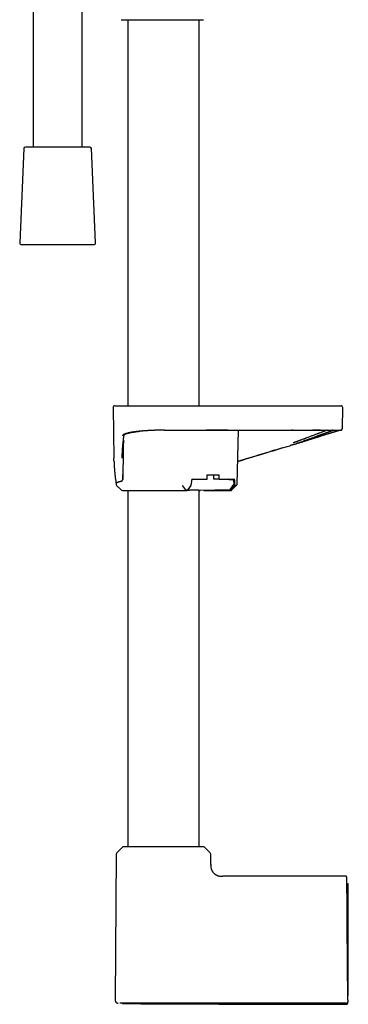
# Model space of a CAD drawing. Header units: millimetres. Extents: x 8 to 849, y 12 to 2010.
# Tile 47 of 111: x 94 to 195, y 1244 to 1546. Entities that reach past the tile are written whole.
import ezdxf

# ---------------------------------------------------------------- set-up
doc = ezdxf.new("R2010")
doc.units = ezdxf.units.MM

msp = doc.modelspace()

# ---------------------------------------------------------------- linework, layer by layer
at = {"color": 7, "linetype": 'Continuous', "lineweight": 30}
for p, q in [((98.38, 1555.13), (98.38, 1507.3)), ((113.38, 1507.3), (113.38, 1557.46)), ((125.57, 1546.33), (150.46, 1546.33)), ((127.43, 1546.33), (127.43, 1427.8)), ((149.33, 1427.8), (149.33, 1546.33)), ((95.51, 1506.82), (94.25, 1477.82)), ((96.49, 1507.3), (96.01, 1507.3)), ((115.75, 1507.3), (96.49, 1507.3)), ((117.5, 1477.82), (116.25, 1506.82)), ((94.75, 1477.3), (117.01, 1477.3)), ((122.88, 1427.29), (123.16, 1411.67)), ((193.26, 1420.79), (193.37, 1427.29)), ((138.73, 1420.3), (138.13, 1420.29)), ((160.96, 1403.7), (161.37, 1420.29)), ((178.13, 1420.3), (177.77, 1420.3)), ((178.17, 1420.3), (178.13, 1420.3)), ((190.89, 1420.29), (190.89, 1420.29)), ((192.31, 1420.29), (192.34, 1420.29)), ((178.31, 1415.89), (177.23, 1415.56)), ((123.79, 1404.25), (123.8, 1403.7)), ((146.93, 1404.8), (146.91, 1403.7)), ((147.29, 1405.3), (151.78, 1405.3)), ((151.78, 1405.3), (151.8, 1406.6)), ((151.8, 1406.6), (155.48, 1406.6)), ((153.82, 1405.3), (153.8, 1406.6)), ((155.46, 1405.3), (153.82, 1405.3)), ((155.46, 1405.3), (155.48, 1406.6)), ((155.46, 1405.3), (159.95, 1405.3)), ((159.61, 1405.06), (158.53, 1405.09)), ((159.6, 1405.06), (159.61, 1405.06)), ((160.01, 1403.87), (160, 1404.67)), ((160.3, 1403.7), (160.3, 1404.8)), ((123.95, 1403.35), (125.39, 1401.94)), ((127.43, 1401.8), (127.43, 1292.3)), ((136.46, 1401.76), (137.79, 1401.8)), ((137.92, 1401.8), (145.35, 1401.8)), ((144.12, 1403.35), (145.12, 1401.94)), ((146.72, 1403.35), (145.71, 1401.94)), ((146.79, 1403.35), (145.72, 1401.91)), ((149.33, 1292.3), (149.33, 1401.82)), ((149.33, 1401.8), (149.48, 1401.8)), ((149.48, 1401.81), (149.48, 1401.76)), ((158.61, 1401.99), (149.49, 1401.76)), ((150.76, 1401.8), (158.98, 1401.8)), ((158.62, 1401.99), (158.61, 1401.99)), ((158.94, 1402.17), (159.94, 1403.64)), ((159.19, 1401.91), (160.2, 1403.35)), ((159.25, 1401.94), (160.27, 1403.35)), ((159.36, 1401.94), (160.82, 1403.36)), ((125.72, 1292.12), (124.05, 1290.47)), ((152.7, 1290.47), (151.03, 1292.12)), ((123.88, 1290.05), (123.49, 1245.29)), ((152.91, 1286.97), (152.88, 1290.05)), ((152.91, 1286.97), (152.91, 1286.76)), ((152.91, 1286.7), (152.91, 1286.76)), ((194.14, 1283.3), (156.59, 1283.3)), ((195.08, 1280.89), (194.66, 1280.89)), ((194.97, 1245.27), (194.77, 1268.2)), ((195.08, 1246.62), (195.08, 1268.18)), ((195.08, 1246.62), (194.96, 1246.62)), ((124.93, 1244.28), (124.93, 1244.28)), ((126.03, 1244.13), (126.96, 1244.12)), ((143.32, 1244.27), (138.12, 1244.27)), ((194.97, 1244.75), (194.97, 1244.76)), ((194.97, 1244.75), (194.98, 1244.57)), ((194.97, 1244.75), (194.98, 1244.57))]:
    msp.add_line(p, q, dxfattribs=at)
at = {"color": 7, "linetype": 'Continuous', "lineweight": 30, "flags": 128}
for points in [[(151.58, 1420.3), (151.58, 1420.3), (151.59, 1420.3)], [(145.12, 1401.94), (145.12, 1401.94), (145.12, 1401.94), (145.12, 1401.94), (145.12, 1401.94), (145.12, 1401.94), (145.12, 1401.94), (145.12, 1401.94), (145.12, 1401.94), (145.12, 1401.94), (145.12, 1401.94), (145.12, 1401.94), (145.13, 1401.94), (145.14, 1401.94), (145.17, 1401.94), (145.18, 1401.94), (145.25, 1401.94), (145.33, 1401.94), (145.41, 1401.94), (145.49, 1401.94), (145.57, 1401.94), (145.6, 1401.94), (145.63, 1401.94), (145.66, 1401.94), (145.69, 1401.94), (145.71, 1401.94)]]:
    msp.add_lwpolyline(points, dxfattribs=at)
at = {"color": 7, "linetype": 'Continuous', "lineweight": 30}
for centre, radius, start, end in [((125.57, 1546.63), 0.3, 225, 270), ((96.01, 1506.8), 0.5, 90, 177.5187), ((115.75, 1506.8), 0.5, 2.4813, 90), ((94.75, 1477.8), 0.5, 177.5187, 270), ((117.01, 1477.8), 0.5, 270, 2.4813), ((123.38, 1427.3), 0.5, 90, 181), ((192.87, 1427.3), 0.5, 359, 90), ((124.3, 1403.71), 0.5, 181, 225.5), ((159.6, 1404.66), 0.4, 0.7218, 89.2831), ((159.61, 1403.86), 0.4, 325.9417, 0.7193), ((125.74, 1402.3), 0.5, 225.5, 270), ((158.61, 1402.39), 0.4, 272.1838, 325.9411), ((126.14, 1291.7), 0.6, 90, 134.75), ((150.61, 1291.7), 0.6, 45.25, 90), ((124.48, 1290.04), 0.6, 134.75, 179.5), ((152.28, 1290.04), 0.6, 0.5, 45.25)]:
    msp.add_arc(centre, radius, start, end, dxfattribs=at)
for centre, major_axis, ratio, start_param, end_param in [((146.55, 1403.71), (0.013, 0.5), 0.719222, 3.936661, 4.713344), ((147.29, 1404.8), (0.013, 0.5), 0.706992, 0.017755, 1.571098), ((157.99, 1404.8), (0.451, 0.462), 0.424562, 5.833993, 6.675808), ((159.94, 1404.8), (0.012, 0.5), 0.707007, 4.746989, 6.300332), ((159.95, 1403.71), (-0.012, 0.5), 0.69456, 3.901696, 4.678367), ((136.46, 1402.16), (0, 0.4), 0.707111, 2.75244, 3.159195)]:
    msp.add_ellipse(centre, major_axis=major_axis, ratio=ratio, start_param=start_param, end_param=end_param, dxfattribs=at)
for points, knots in [([(150.46, 1546.33), (150.47, 1546.33), (150.5, 1546.33), (150.54, 1546.34), (150.6, 1546.36), (150.65, 1546.38), (150.67, 1546.41), (150.69, 1546.42)], [0, 0, 0, 0, 0.101705, 0.328077, 0.561138, 0.777394, 1, 1, 1, 1]), ([(123.39, 1427.8), (123.39, 1427.8), (123.39, 1427.8), (123.42, 1427.8), (123.49, 1427.8), (123.59, 1427.8), (123.72, 1427.8), (123.83, 1427.8), (123.89, 1427.8)], [0, 0, 0, 0, 0.119871, 0.29589, 0.47191, 0.647935, 0.823964, 1, 1, 1, 1]), ([(123.89, 1427.8), (123.89, 1427.8), (123.9, 1427.8), (123.93, 1427.8), (123.98, 1427.8), (124.05, 1427.8), (124.13, 1427.8), (124.22, 1427.8), (124.32, 1427.8), (124.42, 1427.8), (124.54, 1427.8), (124.66, 1427.8), (124.8, 1427.8), (124.97, 1427.8), (125.2, 1427.8), (125.47, 1427.8), (125.78, 1427.8), (126.11, 1427.8), (126.46, 1427.8), (126.84, 1427.8), (127.24, 1427.8), (127.66, 1427.8), (128.11, 1427.8), (128.58, 1427.8), (129.07, 1427.8), (129.58, 1427.8), (130.1, 1427.8), (130.61, 1427.8), (131.08, 1427.8), (131.51, 1427.8), (131.96, 1427.8), (132.42, 1427.8), (132.88, 1427.8), (133.36, 1427.8), (133.84, 1427.8), (134.33, 1427.8), (134.83, 1427.8), (135.32, 1427.8), (135.84, 1427.8), (136.38, 1427.8), (136.94, 1427.8), (137.51, 1427.8), (137.9, 1427.8), (138.09, 1427.8)], [0, 0, 0, 0, 0.0218438, 0.0436481, 0.0654374, 0.0872363, 0.1090693, 0.1317333, 0.1498574, 0.1679613, 0.1860588, 0.2041642, 0.2222915, 0.2404547, 0.2692643, 0.2980094, 0.3267462, 0.355531, 0.3846868, 0.4135136, 0.4423036, 0.4711137, 0.5000004, 0.529395, 0.5587207, 0.5880372, 0.6174043, 0.6465181, 0.6691271, 0.6917074, 0.7142863, 0.7368912, 0.7595493, 0.7826443, 0.8056939, 0.8287272, 0.8517732, 0.8748608, 0.8971702, 0.9228778, 0.9485585, 0.9742525, 1, 1, 1, 1]), ([(138.09, 1427.8), (140, 1427.8), (143.81, 1427.8), (149.54, 1427.8), (155.26, 1427.8), (160.99, 1427.8), (166.72, 1427.8), (172.44, 1427.8), (176.26, 1427.8), (178.17, 1427.8)], [0, 0, 0, 0, 0.142869, 0.285726, 0.428576, 0.571424, 0.714274, 0.857131, 1, 1, 1, 1]), ([(178.17, 1427.8), (178.33, 1427.8), (178.65, 1427.8), (179.14, 1427.8), (179.62, 1427.8), (180.1, 1427.8), (180.58, 1427.8), (181.04, 1427.8), (181.46, 1427.8), (181.85, 1427.8), (182.24, 1427.8), (182.62, 1427.8), (183, 1427.8), (183.45, 1427.8), (183.96, 1427.8), (184.54, 1427.8), (185.1, 1427.8), (185.65, 1427.8), (186.19, 1427.8), (186.7, 1427.8), (187.2, 1427.8), (187.69, 1427.8), (188.15, 1427.8), (188.6, 1427.8), (189.03, 1427.8), (189.43, 1427.8), (189.82, 1427.8), (190.15, 1427.8), (190.43, 1427.8), (190.67, 1427.8), (190.9, 1427.8), (191.11, 1427.8), (191.31, 1427.8), (191.5, 1427.8), (191.66, 1427.8), (191.81, 1427.8), (191.94, 1427.8), (192.06, 1427.8), (192.16, 1427.8), (192.24, 1427.8), (192.31, 1427.8), (192.35, 1427.8), (192.36, 1427.8), (192.37, 1427.8)], [0, 0, 0, 0, 0.0218438, 0.0436481, 0.0654374, 0.0872363, 0.1090693, 0.1317333, 0.1498574, 0.1679613, 0.1860588, 0.2041642, 0.2222915, 0.2404547, 0.2692643, 0.2980094, 0.3267462, 0.355531, 0.3846868, 0.4135136, 0.4423036, 0.4711137, 0.5000004, 0.529395, 0.5587207, 0.5880372, 0.6174043, 0.6465181, 0.6691271, 0.6917074, 0.7142863, 0.7368912, 0.7595493, 0.7826443, 0.8056939, 0.8287272, 0.8517732, 0.8748608, 0.8971702, 0.9228778, 0.9485585, 0.9742525, 1, 1, 1, 1]), ([(192.37, 1427.8), (192.43, 1427.8), (192.54, 1427.8), (192.68, 1427.8), (192.78, 1427.8), (192.84, 1427.8), (192.87, 1427.8), (192.87, 1427.8), (192.87, 1427.8)], [0, 0, 0, 0, 0.186678, 0.373349, 0.560015, 0.746677, 0.933336, 1, 1, 1, 1]), ([(125.72, 1412.66), (125.72, 1412.79), (125.74, 1413.36), (125.8, 1414.4), (125.9, 1415.61), (126, 1416.67), (126.08, 1417.35), (126.14, 1417.81), (126.17, 1418.04), (126.21, 1418.29), (126.24, 1418.52), (126.27, 1418.73), (126.3, 1418.88), (126.3, 1418.94)], [0, 0, 0, 0, 0.059073, 0.277032, 0.495036, 0.638962, 0.782825, 0.820512, 0.858309, 0.896263, 0.934343, 0.972518, 1, 1, 1, 1]), ([(138.13, 1420.29), (137.99, 1420.29), (137.7, 1420.29), (137.25, 1420.29), (136.78, 1420.28), (136.28, 1420.27), (135.85, 1420.26), (135.47, 1420.25), (135.15, 1420.23), (134.84, 1420.22), (134.54, 1420.21), (134.22, 1420.2), (133.91, 1420.18), (133.59, 1420.16), (133.3, 1420.14), (133.02, 1420.13), (132.72, 1420.11), (132.4, 1420.08), (132.06, 1420.06), (131.74, 1420.03), (131.41, 1420), (131.1, 1419.97), (130.81, 1419.94), (130.56, 1419.91), (130.35, 1419.89), (130.14, 1419.87), (129.92, 1419.84), (129.68, 1419.81), (129.43, 1419.77), (129.17, 1419.73), (128.89, 1419.69), (128.69, 1419.66), (128.59, 1419.64), (128.58, 1419.64), (128.58, 1419.64), (128.56, 1419.63), (128.54, 1419.63), (128.51, 1419.63), (128.46, 1419.62), (128.41, 1419.61), (128.33, 1419.59), (128.24, 1419.58), (128.13, 1419.55), (127.99, 1419.53), (127.85, 1419.5), (127.73, 1419.47), (127.64, 1419.45), (127.59, 1419.44), (127.54, 1419.43), (127.49, 1419.41), (127.45, 1419.4), (127.38, 1419.39), (127.25, 1419.35), (127.05, 1419.3), (126.89, 1419.25), (126.79, 1419.22), (126.74, 1419.2), (126.7, 1419.19), (126.66, 1419.17), (126.61, 1419.15), (126.56, 1419.13), (126.47, 1419.1), (126.35, 1419.05), (126.23, 1418.98), (126.13, 1418.93), (126.06, 1418.88), (126, 1418.83), (125.94, 1418.79), (125.9, 1418.74), (125.87, 1418.7), (125.85, 1418.67), (125.83, 1418.64), (125.83, 1418.61), (125.82, 1418.59), (125.82, 1418.59)], [0, 0, 0, 0, 0.021836, 0.045075, 0.069713, 0.09574, 0.123144, 0.139087, 0.156532, 0.173731, 0.1901, 0.20564, 0.224736, 0.242416, 0.258692, 0.274892, 0.29075, 0.310683, 0.330628, 0.350581, 0.370535, 0.390485, 0.408763, 0.427027, 0.439358, 0.452816, 0.468183, 0.48545, 0.503698, 0.523705, 0.545491, 0.569057, 0.571086, 0.571248, 0.571465, 0.572201, 0.574294, 0.577006, 0.580514, 0.585728, 0.592071, 0.599544, 0.610143, 0.622411, 0.636347, 0.651949, 0.656842, 0.661878, 0.667057, 0.672379, 0.677843, 0.680769, 0.694523, 0.722224, 0.749638, 0.755853, 0.762059, 0.768256, 0.774443, 0.78062, 0.787943, 0.79775, 0.82363, 0.847904, 0.868207, 0.88721, 0.904906, 0.92129, 0.93908, 0.955004, 0.969059, 0.981243, 0.991557, 1, 1, 1, 1]), ([(126.28, 1418.92), (126.28, 1418.92), (126.28, 1418.92), (126.29, 1418.93), (126.31, 1418.95), (126.34, 1418.97), (126.38, 1419), (126.43, 1419.03), (126.49, 1419.06), (126.56, 1419.1), (126.65, 1419.14), (126.75, 1419.18), (126.84, 1419.21), (126.93, 1419.24), (127.02, 1419.27), (127.12, 1419.3), (127.24, 1419.34), (127.35, 1419.37), (127.45, 1419.39), (127.54, 1419.42), (127.63, 1419.44), (127.71, 1419.46), (127.77, 1419.47), (127.83, 1419.48), (127.87, 1419.49), (127.92, 1419.5), (127.96, 1419.51), (128.02, 1419.52), (128.09, 1419.54), (128.17, 1419.56), (128.27, 1419.57), (128.39, 1419.6), (128.52, 1419.62), (128.66, 1419.65), (128.89, 1419.69), (129.22, 1419.74), (129.66, 1419.8), (130.12, 1419.86), (130.52, 1419.91), (130.85, 1419.95), (131.02, 1419.96), (131.11, 1419.97)], [0, 0, 0, 0, 0.010546, 0.037047, 0.070009, 0.1012, 0.130414, 0.160633, 0.190214, 0.222648, 0.255399, 0.287209, 0.318346, 0.341482, 0.364464, 0.389236, 0.416545, 0.446396, 0.464264, 0.48288, 0.50021, 0.515212, 0.527884, 0.538224, 0.546229, 0.553074, 0.560999, 0.570854, 0.582637, 0.596348, 0.611987, 0.632889, 0.654894, 0.676727, 0.698385, 0.760032, 0.820184, 0.879264, 0.939209, 0.971112, 1, 1, 1, 1]), ([(138.62, 1420.3), (140.12, 1420.3), (143.28, 1420.31), (148.11, 1420.31), (153.12, 1420.3), (158.13, 1420.29), (163.14, 1420.3), (168.15, 1420.29), (173.16, 1420.29), (176.5, 1420.29), (178.17, 1420.3)], [0, 0, 0, 0, 0.113193, 0.239867, 0.366556, 0.493244, 0.619928, 0.746614, 0.873305, 1, 1, 1, 1]), ([(158.13, 1420.29), (157.17, 1420.29), (155, 1420.3), (152.82, 1420.3), (151.59, 1420.3)], [0, 0, 0, 0, 0.436951, 1, 1, 1, 1]), ([(188.62, 1420.3), (188.56, 1420.27), (188.42, 1420.22), (188.15, 1420.12), (187.83, 1420), (187.48, 1419.88), (187.11, 1419.74), (186.71, 1419.59), (186.39, 1419.47), (186.15, 1419.38), (186.02, 1419.33), (185.88, 1419.27), (185.73, 1419.22), (185.58, 1419.16), (185.43, 1419.11), (185.18, 1419.01), (184.82, 1418.87), (184.36, 1418.7), (183.88, 1418.52), (183.39, 1418.33), (182.88, 1418.14), (182.52, 1418), (182.31, 1417.92), (182.26, 1417.9), (182.21, 1417.88), (182.17, 1417.87), (182.12, 1417.85), (182.01, 1417.81), (181.85, 1417.75), (181.62, 1417.66), (181.33, 1417.55), (180.96, 1417.41), (180.64, 1417.29), (180.44, 1417.22), (180.36, 1417.19), (180.27, 1417.16), (180.18, 1417.12), (180.09, 1417.09), (179.97, 1417.05), (179.82, 1416.99), (179.59, 1416.91), (179.34, 1416.81), (179.07, 1416.72), (178.85, 1416.64), (178.66, 1416.57), (178.5, 1416.51), (178.37, 1416.46), (178.26, 1416.42), (178.18, 1416.4), (178.14, 1416.38), (178.12, 1416.37)], [0, 0, 0, 0, 0.0283522, 0.0725913, 0.117127, 0.1619703, 0.2071316, 0.2526212, 0.2984493, 0.3124356, 0.3266361, 0.3410514, 0.3556815, 0.3705269, 0.3855879, 0.4008647, 0.4439877, 0.4887501, 0.5301067, 0.5727778, 0.6167665, 0.6620759, 0.6658266, 0.6696171, 0.6734474, 0.6773173, 0.681227, 0.6851764, 0.7043303, 0.7221787, 0.7407318, 0.7756147, 0.8127467, 0.8171404, 0.8244736, 0.831659, 0.8386966, 0.8455863, 0.8523282, 0.8676344, 0.8821188, 0.9059386, 0.9271361, 0.9438455, 0.958463, 0.9709878, 0.9814195, 0.9896399, 0.9958334, 1, 1, 1, 1]), ([(178.17, 1420.3), (178.36, 1420.3), (178.74, 1420.3), (179.29, 1420.3), (179.82, 1420.3), (180.34, 1420.3), (180.83, 1420.3), (181.33, 1420.3), (181.84, 1420.3), (182.35, 1420.3), (182.82, 1420.3), (183.13, 1420.3), (183.28, 1420.3), (183.29, 1420.3)], [0, 0, 0, 0, 0.108836, 0.214238, 0.316246, 0.414891, 0.510194, 0.602173, 0.708176, 0.80943, 0.905948, 0.997744, 1, 1, 1, 1]), ([(178.29, 1415.91), (178.52, 1415.99), (178.96, 1416.14), (179.63, 1416.38), (180.29, 1416.62), (180.94, 1416.85), (181.58, 1417.09), (182.21, 1417.32), (182.82, 1417.54), (183.42, 1417.75), (184, 1417.96), (184.56, 1418.17), (184.97, 1418.32), (185.25, 1418.42), (185.41, 1418.48), (185.58, 1418.54), (185.75, 1418.6), (185.91, 1418.66), (186.06, 1418.71), (186.24, 1418.78), (186.44, 1418.85), (186.66, 1418.93), (186.84, 1419), (187, 1419.05), (187.13, 1419.1), (187.25, 1419.15), (187.37, 1419.19), (187.5, 1419.24), (187.63, 1419.28), (187.75, 1419.33), (187.88, 1419.37), (188.01, 1419.42), (188.14, 1419.47), (188.28, 1419.52), (188.42, 1419.57), (188.53, 1419.61), (188.63, 1419.65), (188.71, 1419.68), (188.79, 1419.71), (188.85, 1419.73), (188.91, 1419.75), (189.01, 1419.79), (189.15, 1419.84), (189.31, 1419.9), (189.45, 1419.95), (189.58, 1420), (189.71, 1420.04), (189.83, 1420.09), (189.94, 1420.13), (190.05, 1420.16), (190.15, 1420.2), (190.23, 1420.23), (190.29, 1420.25), (190.34, 1420.27), (190.38, 1420.28), (190.4, 1420.29), (190.4, 1420.29), (190.41, 1420.29)], [0, 0, 0, 0, 0.036032, 0.072027, 0.107976, 0.143867, 0.179686, 0.215414, 0.251035, 0.285904, 0.320806, 0.355716, 0.390611, 0.39938, 0.410856, 0.422396, 0.433546, 0.444305, 0.454674, 0.464652, 0.481934, 0.497909, 0.512588, 0.52354, 0.533655, 0.542928, 0.551655, 0.562121, 0.573755, 0.583714, 0.594394, 0.605794, 0.617912, 0.631335, 0.644773, 0.655347, 0.66505, 0.673881, 0.681843, 0.688935, 0.695158, 0.700869, 0.720865, 0.74249, 0.759492, 0.777406, 0.79624, 0.815993, 0.836666, 0.858181, 0.879206, 0.902552, 0.924617, 0.945397, 0.964888, 0.983089, 1, 1, 1, 1]), ([(178.31, 1415.9), (178.47, 1415.95), (178.79, 1416.05), (179.24, 1416.19), (179.68, 1416.33), (180.1, 1416.46), (180.49, 1416.58), (180.89, 1416.71), (181.28, 1416.83), (181.67, 1416.95), (182.03, 1417.07), (182.36, 1417.17), (182.66, 1417.27), (182.94, 1417.35), (183.2, 1417.43), (183.44, 1417.51), (183.74, 1417.61), (184.1, 1417.72), (184.47, 1417.84), (184.79, 1417.94), (185.05, 1418.02), (185.33, 1418.11), (185.61, 1418.19), (185.9, 1418.29), (186.21, 1418.38), (186.57, 1418.5), (186.98, 1418.62), (187.42, 1418.76), (187.86, 1418.9), (188.25, 1419.02), (188.59, 1419.13), (188.87, 1419.22), (189.13, 1419.3), (189.37, 1419.37), (189.59, 1419.44), (189.78, 1419.5), (189.97, 1419.56), (190.15, 1419.62), (190.35, 1419.68), (190.55, 1419.74), (190.75, 1419.8), (190.95, 1419.87), (191.14, 1419.92), (191.31, 1419.98), (191.47, 1420.03), (191.62, 1420.07), (191.76, 1420.11), (191.89, 1420.15), (191.99, 1420.19), (192.09, 1420.22), (192.18, 1420.24), (192.27, 1420.27), (192.31, 1420.29), (192.34, 1420.29)], [0, 0, 0, 0, 0.023813, 0.046646, 0.068504, 0.08939, 0.109305, 0.128252, 0.149342, 0.16909, 0.187498, 0.204568, 0.220573, 0.235192, 0.248505, 0.261287, 0.273731, 0.297195, 0.319362, 0.33467, 0.349315, 0.364419, 0.380621, 0.397918, 0.416309, 0.435793, 0.463759, 0.492131, 0.520905, 0.550076, 0.571464, 0.592214, 0.61176, 0.630122, 0.647314, 0.663346, 0.678227, 0.694386, 0.711997, 0.731074, 0.751597, 0.773536, 0.794134, 0.814808, 0.835593, 0.856505, 0.877554, 0.898749, 0.92057, 0.938893, 0.958298, 0.978807, 1, 1, 1, 1]), ([(183.28, 1420.3), (183.37, 1420.3), (183.67, 1420.3), (184.17, 1420.3), (184.78, 1420.3), (185.38, 1420.3), (185.9, 1420.3), (186.23, 1420.3), (186.41, 1420.3), (186.49, 1420.3), (186.57, 1420.3), (186.66, 1420.3), (186.74, 1420.3), (186.89, 1420.3), (187.1, 1420.3), (187.35, 1420.3), (187.59, 1420.3), (187.8, 1420.3), (188, 1420.3), (188.18, 1420.3), (188.33, 1420.3), (188.46, 1420.3), (188.57, 1420.3), (188.66, 1420.3), (188.73, 1420.3), (188.78, 1420.3), (188.82, 1420.3), (188.86, 1420.3), (188.91, 1420.3), (188.97, 1420.3), (189.03, 1420.3), (189.09, 1420.3), (189.15, 1420.3), (189.33, 1420.3), (189.61, 1420.3), (189.94, 1420.3), (190.19, 1420.3), (190.33, 1420.3), (190.42, 1420.3), (190.46, 1420.3), (190.5, 1420.3), (190.54, 1420.3), (190.58, 1420.3), (190.62, 1420.3), (190.68, 1420.3), (190.77, 1420.3), (190.89, 1420.3), (191.01, 1420.3), (191.15, 1420.3), (191.3, 1420.3), (191.44, 1420.3), (191.56, 1420.3), (191.65, 1420.3), (191.73, 1420.3), (191.8, 1420.3), (191.86, 1420.3), (191.93, 1420.3), (191.99, 1420.29), (192.05, 1420.29), (192.11, 1420.29), (192.15, 1420.29), (192.19, 1420.29), (192.21, 1420.29), (192.22, 1420.29), (192.22, 1420.29)], [0, 0, 0, 0, 0.017275, 0.060164, 0.103027, 0.145869, 0.188692, 0.218768, 0.222706, 0.229499, 0.236361, 0.243104, 0.249728, 0.256233, 0.278498, 0.299252, 0.318494, 0.337436, 0.354644, 0.370119, 0.383856, 0.395856, 0.406097, 0.414609, 0.421389, 0.426438, 0.427948, 0.431959, 0.437868, 0.443777, 0.449686, 0.455594, 0.461502, 0.46741, 0.509599, 0.551779, 0.575398, 0.599015, 0.604317, 0.609619, 0.614921, 0.620222, 0.625524, 0.630826, 0.635356, 0.650606, 0.667563, 0.686228, 0.708408, 0.732586, 0.758754, 0.786911, 0.802455, 0.818545, 0.835181, 0.85304, 0.870614, 0.887479, 0.911868, 0.934605, 0.955692, 0.975129, 0.992916, 1, 1, 1, 1]), ([(186.58, 1420.3), (186.51, 1420.3), (186.35, 1420.3), (186.08, 1420.3), (185.87, 1420.3), (185.75, 1420.3), (185.74, 1420.3), (185.73, 1420.3), (185.71, 1420.3), (185.69, 1420.3), (185.64, 1420.3), (185.58, 1420.3), (185.51, 1420.3), (185.41, 1420.3), (185.28, 1420.3), (185.13, 1420.3), (184.93, 1420.3), (184.71, 1420.3), (184.52, 1420.3), (184.39, 1420.3), (184.3, 1420.3), (184.24, 1420.3), (184.19, 1420.3), (184.18, 1420.3)], [0, 0, 0, 0, 0.089425, 0.220772, 0.360267, 0.372204, 0.373333, 0.37482, 0.379735, 0.393445, 0.411031, 0.433661, 0.467179, 0.50785, 0.555676, 0.623406, 0.7017, 0.790552, 0.889953, 0.92111, 0.953172, 0.98614, 1, 1, 1, 1]), ([(190.41, 1420.3), (190.4, 1420.29), (190.39, 1420.29), (190.35, 1420.29), (190.28, 1420.29), (190.21, 1420.29), (190.14, 1420.3), (190.11, 1420.3)], [0, 0, 0, 0, 0.199681, 0.408072, 0.625092, 0.850626, 1, 1, 1, 1]), ([(192.23, 1420.3), (192.23, 1420.3), (192.26, 1420.3), (192.28, 1420.3), (192.29, 1420.3)], [0, 0, 0, 0, 0.103769, 1, 1, 1, 1]), ([(192.3, 1420.3), (192.31, 1420.3), (192.33, 1420.3), (192.36, 1420.3), (192.38, 1420.3), (192.41, 1420.3), (192.43, 1420.3), (192.45, 1420.3), (192.47, 1420.3), (192.49, 1420.3), (192.51, 1420.3), (192.52, 1420.3), (192.53, 1420.3), (192.53, 1420.3)], [0, 0, 0, 0, 0.093363, 0.188308, 0.284833, 0.382941, 0.482629, 0.583899, 0.68083, 0.779167, 0.87891, 0.980059, 1, 1, 1, 1]), ([(192.52, 1420.3), (192.53, 1420.3), (192.59, 1420.3), (192.66, 1420.3), (192.73, 1420.3), (192.76, 1420.29), (192.76, 1420.29), (192.74, 1420.29), (192.74, 1420.29)], [0, 0, 0, 0, 0.068415, 0.287603, 0.506791, 0.725979, 0.945167, 1, 1, 1, 1]), ([(192.75, 1420.29), (192.75, 1420.29), (192.75, 1420.29), (192.76, 1420.29), (192.77, 1420.3), (192.78, 1420.3), (192.79, 1420.3), (192.8, 1420.3), (192.82, 1420.3), (192.83, 1420.3), (192.84, 1420.3), (192.84, 1420.3), (192.85, 1420.3), (192.86, 1420.31), (192.86, 1420.31), (192.87, 1420.31), (192.89, 1420.31), (192.9, 1420.32), (192.92, 1420.32), (192.94, 1420.33), (192.96, 1420.34), (192.99, 1420.35), (193.01, 1420.36), (193.03, 1420.38), (193.05, 1420.39), (193.06, 1420.4), (193.07, 1420.41), (193.1, 1420.43), (193.14, 1420.47), (193.18, 1420.53), (193.21, 1420.59), (193.24, 1420.65), (193.25, 1420.72), (193.26, 1420.76), (193.26, 1420.79)], [0, 0, 0, 0, 0.013107, 0.097485, 0.179281, 0.258495, 0.335126, 0.407875, 0.478133, 0.5459, 0.611176, 0.652229, 0.692232, 0.731185, 0.76894, 0.803726, 0.835032, 0.862867, 0.884383, 0.90326, 0.919514, 0.933172, 0.944279, 0.952917, 0.956365, 0.957156, 0.958242, 0.961891, 0.967637, 0.975869, 0.981056, 0.986876, 0.993233, 1, 1, 1, 1]), ([(126.07, 1417.19), (126.07, 1417.11), (126.05, 1416.34), (126.03, 1414.9), (125.99, 1412.88), (125.96, 1410.9), (125.93, 1408.97), (125.89, 1407.06), (125.87, 1405.79), (125.86, 1405.16)], [0, 0, 0, 0, 0.0196877, 0.1909504, 0.3598152, 0.5233305, 0.684533, 0.8434228, 1, 1, 1, 1]), ([(161.13, 1410.69), (162.11, 1410.98), (164.93, 1411.84), (169.37, 1413.19), (173.09, 1414.31), (175.22, 1414.96), (175.99, 1415.19), (176.75, 1415.42), (177.53, 1415.65), (178.04, 1415.82), (178.29, 1415.91)], [0, 0, 0, 0, 0.170282, 0.492544, 0.776088, 0.820638, 0.865189, 0.909846, 0.954743, 1, 1, 1, 1]), ([(174.83, 1414.83), (174.04, 1414.59), (172.29, 1414.07), (169.57, 1413.24), (166.65, 1412.36), (163.84, 1411.51), (162, 1410.95), (161.13, 1410.69)], [0, 0, 0, 0, 0.171156, 0.384001, 0.596846, 0.80969, 1, 1, 1, 1]), ([(123.19, 1410.7), (123.18, 1410.86), (123.16, 1411.18), (123.16, 1411.5), (123.16, 1411.67)], [0, 0, 0, 0, 0.490359, 1, 1, 1, 1]), ([(123.19, 1410.69), (123.19, 1410.59), (123.2, 1410.08), (123.26, 1409.15), (123.35, 1407.89), (123.47, 1406.63), (123.62, 1405.41), (123.73, 1404.61), (123.79, 1404.24)], [0, 0, 0, 0, 0.043731, 0.238976, 0.434267, 0.629626, 0.82503, 1, 1, 1, 1]), ([(125.69, 1411.67), (125.69, 1411.73), (125.69, 1411.82), (125.69, 1411.91), (125.69, 1411.94), (125.69, 1411.94), (125.69, 1411.95), (125.69, 1411.96), (125.69, 1411.96), (125.69, 1411.98), (125.69, 1412.02), (125.7, 1412.1), (125.7, 1412.23), (125.7, 1412.4), (125.71, 1412.55), (125.71, 1412.64), (125.71, 1412.67)], [0, 0, 0, 0, 0.19632, 0.259728, 0.26806, 0.276398, 0.284743, 0.293095, 0.297064, 0.300855, 0.341556, 0.414607, 0.54623, 0.726693, 0.909917, 1, 1, 1, 1]), ([(124.22, 1404.21), (124.19, 1404.19), (124.11, 1404.16), (124.01, 1404.14), (123.96, 1404.14), (123.93, 1404.14), (123.92, 1404.14), (123.91, 1404.14), (123.91, 1404.14), (123.9, 1404.14), (123.89, 1404.15), (123.88, 1404.15), (123.87, 1404.15), (123.85, 1404.16), (123.83, 1404.18), (123.81, 1404.19), (123.8, 1404.21), (123.79, 1404.23), (123.79, 1404.24), (123.79, 1404.24)], [0, 0, 0, 0, 0.141186, 0.292822, 0.435124, 0.451623, 0.468228, 0.484941, 0.501761, 0.518688, 0.535722, 0.552864, 0.598127, 0.654665, 0.72248, 0.801577, 0.891955, 0.993618, 1, 1, 1, 1]), ([(125.36, 1404.56), (125.3, 1404.55), (125.18, 1404.52), (125.01, 1404.48), (124.85, 1404.43), (124.71, 1404.39), (124.57, 1404.34), (124.44, 1404.3), (124.33, 1404.25), (124.26, 1404.22), (124.22, 1404.21)], [0, 0, 0, 0, 0.1240281, 0.2480561, 0.3724669, 0.4968776, 0.6224601, 0.7480427, 0.8740214, 1, 1, 1, 1]), ([(125.36, 1404.56), (125.39, 1404.57), (125.44, 1404.58), (125.53, 1404.62), (125.61, 1404.68), (125.68, 1404.75), (125.74, 1404.82), (125.78, 1404.89), (125.82, 1404.95), (125.84, 1405.01), (125.85, 1405.06), (125.86, 1405.11), (125.86, 1405.15), (125.86, 1405.16)], [0, 0, 0, 0, 0.1413259, 0.2832563, 0.4247906, 0.5655738, 0.6638183, 0.7618916, 0.8197797, 0.8775803, 0.9204218, 0.9631995, 1, 1, 1, 1]), ([(125.86, 1405.16), (125.86, 1405.33), (125.86, 1405.65), (125.86, 1406.14), (125.84, 1406.47), (125.83, 1406.63)], [0, 0, 0, 0, 0.33322, 0.666526, 1, 1, 1, 1]), ([(158.53, 1405.09), (158.53, 1405.09), (158.51, 1405.1), (158.5, 1405.11), (158.49, 1405.12), (158.48, 1405.13), (158.46, 1405.16), (158.43, 1405.21), (158.4, 1405.25), (158.4, 1405.28), (158.4, 1405.28)], [0, 0, 0, 0, 0.123884, 0.266641, 0.350115, 0.433195, 0.539149, 0.744242, 0.993392, 1, 1, 1, 1]), ([(160.8, 1403.36), (160.82, 1403.38), (160.87, 1403.43), (160.91, 1403.52), (160.95, 1403.61), (160.95, 1403.67), (160.95, 1403.7)], [0, 0, 0, 0, 0.247565, 0.500022, 0.752466, 1, 1, 1, 1]), ([(125.74, 1401.8), (125.74, 1401.8), (125.74, 1401.8), (125.75, 1401.8), (125.78, 1401.8), (125.82, 1401.8), (125.88, 1401.8), (125.95, 1401.8), (126.03, 1401.8), (126.13, 1401.8), (126.25, 1401.8), (126.41, 1401.8), (126.62, 1401.8), (126.84, 1401.8), (127.1, 1401.8), (127.38, 1401.8), (127.68, 1401.8), (128.01, 1401.8), (128.36, 1401.8), (128.73, 1401.8), (129.12, 1401.8), (129.54, 1401.8), (129.94, 1401.8), (130.31, 1401.8), (130.65, 1401.8), (130.99, 1401.8), (131.35, 1401.8), (131.71, 1401.8), (132.09, 1401.8), (132.47, 1401.8), (132.92, 1401.8), (133.45, 1401.8), (134.06, 1401.8), (134.67, 1401.8), (135.3, 1401.8), (135.73, 1401.8), (135.94, 1401.8)], [0, 0, 0, 0, 0.01391, 0.038012, 0.062037, 0.086011, 0.10996, 0.133911, 0.157891, 0.181925, 0.20604, 0.239843, 0.273503, 0.307094, 0.340688, 0.374358, 0.408178, 0.44243, 0.476534, 0.510566, 0.5446, 0.578714, 0.612983, 0.638023, 0.662977, 0.687873, 0.712741, 0.737611, 0.762513, 0.787475, 0.812529, 0.850119, 0.88756, 0.924954, 0.9624, 1, 1, 1, 1]), ([(135.94, 1401.8), (136.07, 1401.8), (136.31, 1401.8), (136.67, 1401.8), (137.01, 1401.8), (137.33, 1401.8), (137.64, 1401.8), (137.83, 1401.8), (137.92, 1401.8)], [0, 0, 0, 0, 0.166442, 0.332414, 0.499463, 0.666063, 0.832383, 1, 1, 1, 1]), ([(136.47, 1401.76), (136.67, 1401.77), (137.08, 1401.77), (137.71, 1401.78), (138.32, 1401.79), (138.73, 1401.79), (138.93, 1401.8)], [0, 0, 0, 0, 0.25237, 0.504931, 0.757291, 1, 1, 1, 1]), ([(145.35, 1401.8), (145.35, 1401.8), (145.36, 1401.8), (145.38, 1401.8), (145.4, 1401.8), (145.43, 1401.8), (145.45, 1401.8), (145.47, 1401.8), (145.48, 1401.8), (145.49, 1401.8)], [0, 0, 0, 0, 0.123156, 0.2433966, 0.3673438, 0.5010698, 0.7494315, 0.842017, 1, 1, 1, 1]), ([(145.72, 1401.91), (145.71, 1401.9), (145.69, 1401.87), (145.64, 1401.84), (145.58, 1401.81), (145.53, 1401.8), (145.5, 1401.8), (145.49, 1401.8)], [0, 0, 0, 0, 0.078036, 0.391868, 0.639588, 0.887309, 1, 1, 1, 1]), ([(145.64, 1401.85), (145.75, 1401.85), (145.99, 1401.85), (146.21, 1401.85), (146.34, 1401.85)], [0, 0, 0, 0, 0.434445, 1, 1, 1, 1]), ([(145.72, 1401.91), (145.71, 1401.91), (145.71, 1401.91), (145.7, 1401.92), (145.7, 1401.93), (145.7, 1401.94), (145.71, 1401.94), (145.71, 1401.94)], [0, 0, 0, 0, 0.381516, 0.705484, 0.844369, 0.967342, 1, 1, 1, 1]), ([(149.47, 1401.76), (149.5, 1401.77), (149.55, 1401.77), (149.6, 1401.78), (149.63, 1401.78), (149.64, 1401.79), (149.63, 1401.79), (149.6, 1401.8), (149.55, 1401.8), (149.49, 1401.81), (149.4, 1401.81), (149.29, 1401.82), (149.17, 1401.82), (149.02, 1401.83), (148.86, 1401.83), (148.67, 1401.83), (148.46, 1401.84), (148.26, 1401.84), (148.04, 1401.84), (147.81, 1401.84), (147.54, 1401.84), (147.23, 1401.84), (146.92, 1401.85), (146.62, 1401.85), (146.43, 1401.85), (146.34, 1401.85)], [0, 0, 0, 0, 0.043316, 0.086633, 0.130252, 0.173872, 0.218442, 0.263013, 0.307905, 0.352797, 0.396115, 0.439432, 0.483056, 0.52668, 0.571252, 0.615825, 0.660724, 0.705622, 0.741964, 0.778306, 0.827355, 0.876431, 0.925479, 0.96274, 1, 1, 1, 1]), ([(158.98, 1401.8), (159, 1401.8), (159.04, 1401.8), (159.11, 1401.83), (159.15, 1401.86), (159.18, 1401.89), (159.19, 1401.91)], [0, 0, 0, 0, 0.314691, 0.558895, 0.810182, 1, 1, 1, 1]), ([(158.98, 1401.8), (158.98, 1401.8), (158.99, 1401.8), (159, 1401.8), (159, 1401.8)], [0, 0, 0, 0, 0.963762, 1, 1, 1, 1]), ([(159, 1401.8), (159.02, 1401.8), (159.05, 1401.8), (159.12, 1401.8), (159.18, 1401.82), (159.25, 1401.85), (159.31, 1401.89), (159.34, 1401.92), (159.36, 1401.94)], [0, 0, 0, 0, 0.1116638, 0.2860651, 0.4733156, 0.6508603, 0.8246334, 1, 1, 1, 1]), ([(159.19, 1401.91), (159.2, 1401.91), (159.21, 1401.91), (159.23, 1401.92), (159.24, 1401.93), (159.25, 1401.94), (159.25, 1401.94), (159.25, 1401.94)], [0, 0, 0, 0, 0.325022, 0.677124, 0.821436, 0.93684, 1, 1, 1, 1]), ([(159.36, 1401.94), (159.36, 1401.94), (159.36, 1401.94), (159.36, 1401.94), (159.36, 1401.94)], [0, 0, 0, 0, 0.635692, 1, 1, 1, 1]), ([(160.27, 1403.35), (160.29, 1403.35), (160.35, 1403.35), (160.42, 1403.35), (160.48, 1403.35), (160.53, 1403.36), (160.57, 1403.36), (160.62, 1403.36), (160.7, 1403.36), (160.77, 1403.36), (160.81, 1403.36), (160.8, 1403.36), (160.8, 1403.36)], [0, 0, 0, 0, 0.065478, 0.170648, 0.22359, 0.282647, 0.347775, 0.418948, 0.496158, 0.743164, 0.98928, 1, 1, 1, 1]), ([(138.38, 1292.3), (138.24, 1292.3), (137.96, 1292.3), (137.54, 1292.3), (137.13, 1292.3), (136.71, 1292.3), (136.29, 1292.3), (135.84, 1292.3), (135.36, 1292.3), (134.86, 1292.3), (134.36, 1292.3), (133.88, 1292.3), (133.42, 1292.3), (132.97, 1292.3), (132.53, 1292.3), (132.1, 1292.3), (131.68, 1292.3), (131.26, 1292.3), (130.86, 1292.3), (130.47, 1292.3), (130.09, 1292.3), (129.69, 1292.3), (129.29, 1292.3), (128.88, 1292.3), (128.49, 1292.3), (128.16, 1292.3), (127.87, 1292.3), (127.63, 1292.3), (127.4, 1292.3), (127.19, 1292.3), (127.01, 1292.3), (126.84, 1292.3), (126.7, 1292.3), (126.58, 1292.3), (126.47, 1292.3), (126.38, 1292.3), (126.29, 1292.3), (126.21, 1292.3), (126.15, 1292.3), (126.15, 1292.3), (126.14, 1292.3)], [0, 0, 0, 0, 0.021781, 0.043517, 0.065233, 0.086956, 0.108711, 0.131349, 0.15852, 0.18565, 0.212787, 0.239983, 0.265762, 0.291474, 0.31716, 0.342863, 0.368624, 0.394954, 0.421213, 0.447444, 0.473693, 0.500005, 0.532903, 0.565707, 0.598503, 0.631381, 0.65716, 0.682872, 0.708558, 0.734261, 0.760022, 0.783119, 0.806162, 0.82918, 0.852204, 0.875264, 0.897525, 0.931689, 0.965815, 1, 1, 1, 1]), ([(150.61, 1292.3), (150.61, 1292.3), (150.61, 1292.3), (150.59, 1292.3), (150.55, 1292.3), (150.5, 1292.3), (150.44, 1292.3), (150.35, 1292.3), (150.24, 1292.3), (150.1, 1292.3), (149.94, 1292.3), (149.76, 1292.3), (149.56, 1292.3), (149.35, 1292.3), (149.13, 1292.3), (148.88, 1292.3), (148.62, 1292.3), (148.34, 1292.3), (148.03, 1292.3), (147.72, 1292.3), (147.38, 1292.3), (147, 1292.3), (146.57, 1292.3), (146.09, 1292.3), (145.59, 1292.3), (145.11, 1292.3), (144.65, 1292.3), (144.22, 1292.3), (143.79, 1292.3), (143.34, 1292.3), (142.9, 1292.3), (142.47, 1292.3), (142.05, 1292.3), (141.62, 1292.3), (141.19, 1292.3), (140.76, 1292.3), (140.26, 1292.3), (139.69, 1292.3), (139.03, 1292.3), (138.6, 1292.3), (138.38, 1292.3)], [0, 0, 0, 0, 0.021785, 0.043523, 0.06524, 0.086962, 0.108713, 0.131349, 0.15852, 0.185649, 0.212787, 0.239983, 0.265762, 0.291474, 0.31716, 0.342863, 0.368624, 0.394954, 0.421213, 0.447444, 0.473693, 0.500005, 0.532903, 0.565707, 0.598503, 0.631381, 0.65716, 0.682872, 0.708558, 0.734261, 0.760022, 0.783119, 0.806162, 0.82918, 0.852204, 0.875264, 0.897522, 0.931683, 0.965809, 1, 1, 1, 1]), ([(152.91, 1286.7), (152.91, 1286.69), (152.91, 1286.57), (152.91, 1286.36), (152.91, 1286.06), (152.95, 1285.76), (153.02, 1285.48), (153.11, 1285.22), (153.21, 1284.99), (153.33, 1284.77), (153.46, 1284.56), (153.62, 1284.36), (153.79, 1284.17), (153.98, 1284), (154.18, 1283.84), (154.39, 1283.71), (154.61, 1283.59), (154.84, 1283.49), (155.1, 1283.4), (155.38, 1283.34), (155.68, 1283.3), (155.98, 1283.29), (156.29, 1283.3), (156.49, 1283.3), (156.59, 1283.3)], [0, 0, 0, 0, 0.006051, 0.058383, 0.1106971, 0.1630047, 0.2153175, 0.2589074, 0.3024949, 0.3460837, 0.3896743, 0.4332639, 0.476852, 0.5204446, 0.5640414, 0.6076356, 0.6512245, 0.6948143, 0.7384088, 0.7907226, 0.8430312, 0.89534, 0.9476705, 1, 1, 1, 1]), ([(194.64, 1282.8), (194.64, 1282.83), (194.63, 1282.9), (194.61, 1282.99), (194.58, 1283.05), (194.55, 1283.08), (194.52, 1283.13), (194.47, 1283.18), (194.39, 1283.24), (194.3, 1283.27), (194.21, 1283.29), (194.16, 1283.29), (194.14, 1283.3)], [0, 0, 0, 0, 0.1349806, 0.2640333, 0.3349085, 0.3921245, 0.4404988, 0.5375071, 0.666652, 0.8235671, 0.9100909, 1, 1, 1, 1]), ([(194.77, 1268.2), (194.77, 1268.41), (194.76, 1268.84), (194.76, 1269.49), (194.75, 1270.13), (194.75, 1270.77), (194.74, 1271.4), (194.74, 1272.02), (194.73, 1272.62), (194.73, 1273.22), (194.72, 1273.81), (194.71, 1274.4), (194.71, 1274.97), (194.7, 1275.54), (194.7, 1276.08), (194.7, 1276.61), (194.69, 1277.13), (194.69, 1277.62), (194.68, 1278.09), (194.68, 1278.54), (194.67, 1278.98), (194.67, 1279.4), (194.67, 1279.79), (194.66, 1280.17), (194.66, 1280.52), (194.66, 1280.85), (194.66, 1281.15), (194.65, 1281.43), (194.65, 1281.68), (194.65, 1281.91), (194.65, 1282.12), (194.65, 1282.3), (194.64, 1282.45), (194.64, 1282.58), (194.64, 1282.68), (194.64, 1282.75), (194.64, 1282.79), (194.64, 1282.8), (194.64, 1282.8)], [0, 0, 0, 0, 0.028048, 0.056111, 0.084245, 0.112506, 0.1407, 0.168189, 0.195673, 0.223202, 0.250825, 0.278884, 0.306841, 0.334747, 0.362654, 0.390714, 0.418239, 0.44563, 0.472939, 0.500218, 0.528008, 0.555813, 0.583687, 0.611686, 0.639703, 0.667092, 0.69447, 0.721888, 0.749393, 0.777494, 0.805492, 0.833439, 0.861388, 0.889575, 0.917306, 0.944918, 0.972465, 1, 1, 1, 1]), ([(195.08, 1268.18), (195.08, 1268.33), (195.08, 1268.64), (195.08, 1269.11), (195.08, 1269.57), (195.08, 1270.04), (195.08, 1270.51), (195.08, 1270.97), (195.08, 1271.44), (195.08, 1271.91), (195.08, 1272.4), (195.08, 1272.9), (195.08, 1273.39), (195.08, 1273.87), (195.08, 1274.35), (195.08, 1274.82), (195.08, 1275.28), (195.08, 1275.73), (195.08, 1276.15), (195.08, 1276.56), (195.08, 1276.95), (195.08, 1277.33), (195.08, 1277.7), (195.08, 1278.05), (195.08, 1278.38), (195.08, 1278.7), (195.08, 1278.99), (195.08, 1279.26), (195.08, 1279.51), (195.08, 1279.74), (195.08, 1279.96), (195.08, 1280.15), (195.08, 1280.32), (195.08, 1280.47), (195.08, 1280.6), (195.08, 1280.7), (195.08, 1280.78), (195.08, 1280.84), (195.08, 1280.88), (195.08, 1280.89), (195.08, 1280.89), (195.08, 1280.89)], [0, 0, 0, 0, 0.023244, 0.046488, 0.069856, 0.093225, 0.116979, 0.140733, 0.16462, 0.188507, 0.215003, 0.241546, 0.268226, 0.294953, 0.322213, 0.349524, 0.376986, 0.404499, 0.43096, 0.457466, 0.484324, 0.511181, 0.538231, 0.565281, 0.592699, 0.620167, 0.646694, 0.673266, 0.699977, 0.726734, 0.754028, 0.781374, 0.808874, 0.836425, 0.862865, 0.889349, 0.916182, 0.943015, 0.970038, 0.997061, 1, 1, 1, 1]), ([(123.49, 1245.3), (123.49, 1245.26), (123.49, 1245.18), (123.51, 1245.06), (123.54, 1244.96), (123.58, 1244.86), (123.62, 1244.78), (123.68, 1244.7), (123.73, 1244.63), (123.8, 1244.56), (123.89, 1244.48), (123.99, 1244.42), (124.11, 1244.36), (124.23, 1244.32), (124.35, 1244.29), (124.44, 1244.29), (124.48, 1244.29)], [0, 0, 0, 0, 0.077213, 0.1502, 0.217819, 0.279137, 0.349877, 0.407052, 0.455182, 0.515741, 0.590891, 0.679858, 0.754802, 0.835724, 0.921372, 1, 1, 1, 1]), ([(138.12, 1244.27), (137.9, 1244.28), (137.46, 1244.28), (136.81, 1244.28), (136.16, 1244.28), (135.52, 1244.28), (134.89, 1244.28), (134.26, 1244.28), (133.65, 1244.28), (133.14, 1244.28), (132.72, 1244.28), (132.5, 1244.28), (132.38, 1244.28), (132.38, 1244.28), (132.38, 1244.28), (132.37, 1244.28), (132.37, 1244.28), (132.36, 1244.28), (132.33, 1244.28), (132.3, 1244.28), (132.24, 1244.28), (132.16, 1244.28), (132.04, 1244.28), (131.9, 1244.27), (131.74, 1244.27), (131.56, 1244.27), (131.36, 1244.27), (131.14, 1244.27), (130.89, 1244.27), (130.61, 1244.27), (130.39, 1244.27), (130.23, 1244.27), (130.14, 1244.27), (130.06, 1244.27), (129.97, 1244.27), (129.89, 1244.27), (129.73, 1244.27), (129.49, 1244.27), (129.17, 1244.27), (128.89, 1244.27), (128.64, 1244.28), (128.42, 1244.28), (128.24, 1244.28), (128.1, 1244.28), (128.01, 1244.28), (127.96, 1244.28), (127.91, 1244.28), (127.86, 1244.28), (127.81, 1244.28), (127.73, 1244.28), (127.6, 1244.28), (127.42, 1244.28), (127.22, 1244.28), (127.04, 1244.28), (126.88, 1244.28), (126.74, 1244.28), (126.62, 1244.28), (126.51, 1244.28), (126.42, 1244.28), (126.35, 1244.28), (126.29, 1244.28), (126.23, 1244.28), (126.17, 1244.28), (126.11, 1244.28), (126.04, 1244.28), (125.94, 1244.28), (125.82, 1244.28), (125.68, 1244.28), (125.55, 1244.28), (125.44, 1244.28), (125.36, 1244.28), (125.3, 1244.28), (125.25, 1244.28), (125.19, 1244.28), (125.14, 1244.28), (125.09, 1244.28), (125.04, 1244.28), (125, 1244.28), (124.97, 1244.28), (124.95, 1244.28), (124.94, 1244.28), (124.93, 1244.28), (124.93, 1244.28), (124.93, 1244.28)], [0, 0, 0, 0, 0.031594, 0.06307, 0.094447, 0.125742, 0.156973, 0.188152, 0.219294, 0.25041, 0.26783, 0.285248, 0.285751, 0.285977, 0.286009, 0.286099, 0.286306, 0.286823, 0.288218, 0.289975, 0.292213, 0.297196, 0.303607, 0.311448, 0.320131, 0.330079, 0.341296, 0.353782, 0.367541, 0.384148, 0.402303, 0.407315, 0.412434, 0.417659, 0.422993, 0.428433, 0.432166, 0.453637, 0.473938, 0.493068, 0.51101, 0.52531, 0.538713, 0.551225, 0.555238, 0.559151, 0.562963, 0.566675, 0.570288, 0.575627, 0.583368, 0.601803, 0.618937, 0.634778, 0.64933, 0.662597, 0.674581, 0.685284, 0.694705, 0.702846, 0.709705, 0.714195, 0.721011, 0.729296, 0.737807, 0.746542, 0.764916, 0.784196, 0.804381, 0.825471, 0.83688, 0.848536, 0.860757, 0.874047, 0.886849, 0.899161, 0.917059, 0.933811, 0.949418, 0.96388, 0.977197, 0.989372, 1, 1, 1, 1]), ([(125.67, 1244.29), (125.68, 1244.27), (125.72, 1244.24), (125.8, 1244.18), (125.89, 1244.15), (125.97, 1244.13), (126.01, 1244.13), (126.03, 1244.13)], [0, 0, 0, 0, 0.1363602, 0.3878196, 0.6926669, 0.8603065, 1, 1, 1, 1]), ([(125.67, 1244.29), (125.68, 1244.27), (125.72, 1244.24), (125.8, 1244.18), (125.89, 1244.15), (125.97, 1244.13), (126.01, 1244.13), (126.03, 1244.13)], [0, 0, 0, 0, 0.1363602, 0.3878196, 0.6926669, 0.8603065, 1, 1, 1, 1]), ([(126.96, 1244.12), (126.94, 1244.12), (126.88, 1244.12), (127.08, 1244.12), (127.44, 1244.12), (127.46, 1244.12)], [0, 0, 0, 0, 0.25848, 0.965562, 1, 1, 1, 1]), ([(127.46, 1244.12), (134.54, 1244.08), (141.99, 1244.04), (149.43, 1244.02), (149.8, 1244.02)], [0, 0, 0, 0, 0.951263, 1, 1, 1, 1]), ([(138.26, 1244.11), (138.51, 1244.11), (139.61, 1244.11), (141.54, 1244.1), (143.9, 1244.08), (146, 1244.07), (147.73, 1244.05), (149, 1244.03), (149.71, 1244.02), (149.97, 1244.01), (149.82, 1244.02), (149.8, 1244.02)], [0, 0, 0, 0, 0.040341, 0.17436, 0.307957, 0.441705, 0.576212, 0.710446, 0.844166, 0.977557, 1, 1, 1, 1]), ([(194.47, 1244.25), (191.06, 1244.25), (184.24, 1244.25), (174.01, 1244.25), (163.78, 1244.26), (153.55, 1244.26), (146.73, 1244.27), (143.32, 1244.27)], [0, 0, 0, 0, 0.2, 0.399999, 0.599999, 0.799999, 1, 1, 1, 1]), ([(149.82, 1244.02), (157.14, 1243.99), (172.03, 1243.94), (186.92, 1243.92), (194.48, 1243.91)], [0, 0, 0, 0, 0.492172, 1, 1, 1, 1]), ([(149.83, 1244.02), (157.15, 1243.99), (172.03, 1243.94), (186.92, 1243.92), (194.48, 1243.91)], [0, 0, 0, 0, 0.492061, 1, 1, 1, 1]), ([(194.47, 1244.25), (194.51, 1244.25), (194.57, 1244.25), (194.67, 1244.29), (194.75, 1244.33), (194.83, 1244.39), (194.89, 1244.47), (194.94, 1244.56), (194.97, 1244.65), (194.97, 1244.72), (194.97, 1244.75)], [0, 0, 0, 0, 0.127918, 0.252898, 0.376492, 0.499582, 0.622705, 0.746414, 0.871637, 1, 1, 1, 1]), ([(194.48, 1243.9), (194.52, 1243.91), (194.59, 1243.91), (194.67, 1243.94), (194.73, 1243.97), (194.77, 1244), (194.81, 1244.03), (194.86, 1244.08), (194.92, 1244.17), (194.96, 1244.26), (194.97, 1244.34), (194.98, 1244.39), (194.98, 1244.41)], [0, 0, 0, 0, 0.148399, 0.275789, 0.345737, 0.402236, 0.449879, 0.545289, 0.672329, 0.82662, 0.911659, 1, 1, 1, 1]), ([(194.48, 1243.9), (194.52, 1243.91), (194.59, 1243.91), (194.67, 1243.94), (194.73, 1243.97), (194.77, 1244), (194.81, 1244.03), (194.86, 1244.08), (194.92, 1244.17), (194.96, 1244.26), (194.97, 1244.34), (194.98, 1244.39), (194.98, 1244.41)], [0, 0, 0, 0, 0.1483986, 0.2757888, 0.3457374, 0.4022364, 0.4498789, 0.5452895, 0.6723288, 0.8266204, 0.9116587, 1, 1, 1, 1]), ([(194.97, 1245.27), (194.97, 1245.24), (194.97, 1245.17), (194.97, 1245.08), (194.97, 1244.99), (194.97, 1244.92), (194.97, 1244.85), (194.97, 1244.81), (194.97, 1244.77), (194.97, 1244.77), (194.97, 1244.76)], [0, 0, 0, 0, 0.12445, 0.250596, 0.373934, 0.500445, 0.623667, 0.750248, 0.874291, 1, 1, 1, 1]), ([(194.98, 1244.41), (194.98, 1244.41), (194.98, 1244.42), (194.98, 1244.47), (194.98, 1244.54), (194.98, 1244.57)], [0, 0, 0, 0, 0.33333, 0.666663, 1, 1, 1, 1]), ([(194.98, 1244.41), (194.98, 1244.41), (194.98, 1244.42), (194.98, 1244.47), (194.98, 1244.54), (194.98, 1244.57)], [0, 0, 0, 0, 0.33333, 0.666663, 1, 1, 1, 1])]:
    msp.add_open_spline(points, degree=3, knots=knots, dxfattribs=at)
msp.add_open_spline([(145.35, 1401.8), (145.33, 1401.8), (145.29, 1401.8), (145.23, 1401.83), (145.17, 1401.87), (145.14, 1401.92), (145.12, 1401.94)], degree=3, dxfattribs=at)

doc.saveas('drawing.dxf')
